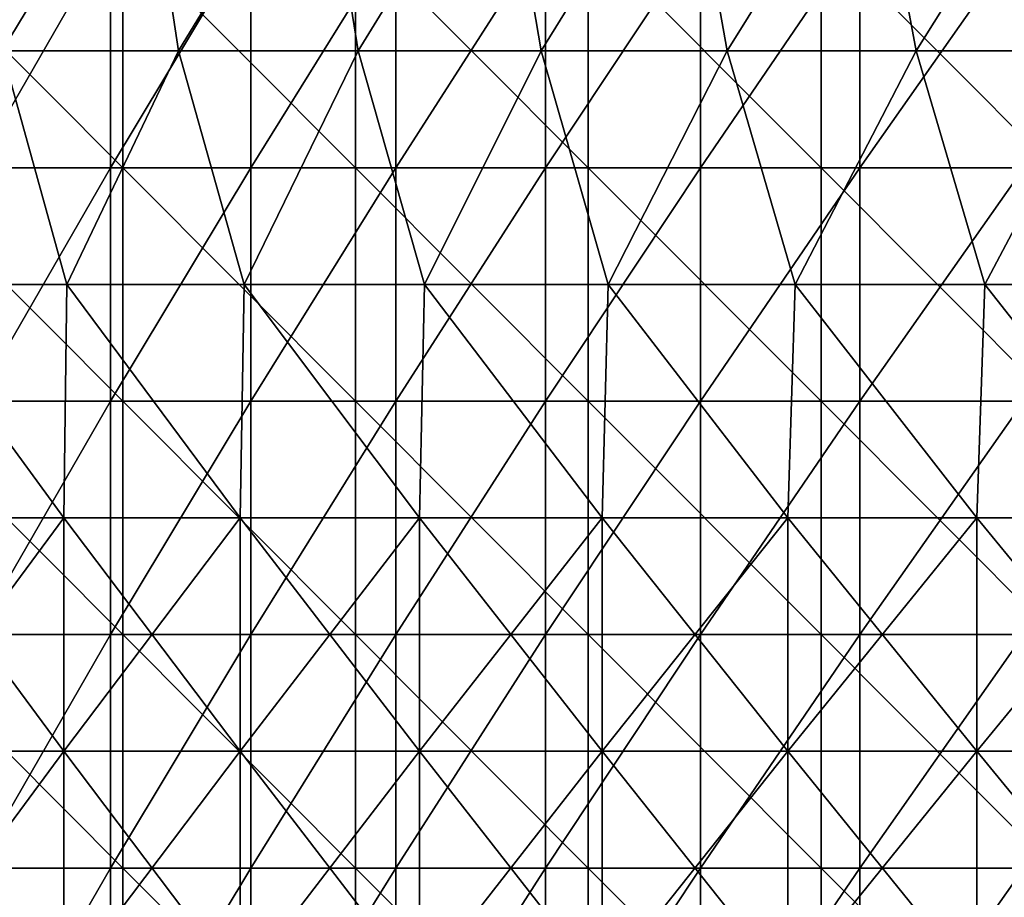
# Model space of a CAD drawing. Header units: inches. Extents: x -4.75 to 4.5, y 0 to 1.88.
# Tile 92 of 256: x -2.34 to -2.01, y 0.95 to 1.25. Entities that reach past the tile are written whole.
import ezdxf

# ---------------------------------------------------------------- set-up
doc = ezdxf.new("R2010")
doc.units = ezdxf.units.IN
doc.header["$LTSCALE"] = 101.851852
doc.header["$MEASUREMENT"] = 0
for name, color, linetype in [('11', 7, 'CONTINUOUS'), ('12', 7, 'CONTINUOUS'), ('20', 7, 'CONTINUOUS')]:
    doc.layers.add(name, color=color, linetype=linetype)

msp = doc.modelspace()

# ---------------------------------------------------------------- linework, layer by layer
at = {"layer": '11', "color": 13, "linetype": 'Continuous', "true_color": 0xd67263}
for points in [[(-2.31337, 1.20306, 1.71375), (-2.35967, 1.20306, 1.64942), (-2.31337, 1.28314, 1.71375), (-2.31337, 1.20306, 1.71375)], [(-2.31337, 1.28314, 1.71375), (-2.35967, 1.20306, 1.64942), (-2.35967, 1.28314, 1.64942), (-2.31337, 1.28314, 1.71375)], [(-2.26532, 1.20306, 1.77679), (-2.31337, 1.20306, 1.71375), (-2.26532, 1.28314, 1.77679), (-2.26532, 1.20306, 1.77679)], [(-2.26532, 1.28314, 1.77679), (-2.31337, 1.20306, 1.71375), (-2.31337, 1.28314, 1.71375), (-2.26532, 1.28314, 1.77679)], [(-2.21555, 1.20306, 1.83848), (-2.26532, 1.20306, 1.77679), (-2.21555, 1.28314, 1.83848), (-2.21555, 1.20306, 1.83848)], [(-2.21555, 1.28314, 1.83848), (-2.26532, 1.20306, 1.77679), (-2.26532, 1.28314, 1.77679), (-2.21555, 1.28314, 1.83848)], [(-2.1641, 1.20306, 1.89877), (-2.21555, 1.20306, 1.83848), (-2.1641, 1.28314, 1.89877), (-2.1641, 1.20306, 1.89877)], [(-2.1641, 1.28314, 1.89877), (-2.21555, 1.20306, 1.83848), (-2.21555, 1.28314, 1.83848), (-2.1641, 1.28314, 1.89877)], [(-2.11101, 1.20306, 1.95763), (-2.1641, 1.20306, 1.89877), (-2.11101, 1.28314, 1.95763), (-2.11101, 1.20306, 1.95763)], [(-2.11101, 1.28314, 1.95763), (-2.1641, 1.20306, 1.89877), (-2.1641, 1.28314, 1.89877), (-2.11101, 1.28314, 1.95763)], [(-2.05631, 1.20306, 2.015), (-2.11101, 1.20306, 1.95763), (-2.05631, 1.28314, 2.015), (-2.05631, 1.20306, 2.015)], [(-2.05631, 1.28314, 2.015), (-2.11101, 1.20306, 1.95763), (-2.11101, 1.28314, 1.95763), (-2.05631, 1.28314, 2.015)], [(-2.00006, 1.20306, 2.07084), (-2.05631, 1.20306, 2.015), (-2.00006, 1.28314, 2.07084), (-2.00006, 1.20306, 2.07084)], [(-2.00006, 1.28314, 2.07084), (-2.05631, 1.20306, 2.015), (-2.05631, 1.28314, 2.015), (-2.00006, 1.28314, 2.07084)], [(-2.31337, 1.12298, 1.71375), (-2.35967, 1.12298, 1.64942), (-2.31337, 1.20306, 1.71375), (-2.31337, 1.12298, 1.71375)], [(-2.31337, 1.20306, 1.71375), (-2.35967, 1.12298, 1.64942), (-2.35967, 1.20306, 1.64942), (-2.31337, 1.20306, 1.71375)], [(-2.26532, 1.12298, 1.77679), (-2.31337, 1.12298, 1.71375), (-2.26532, 1.20306, 1.77679), (-2.26532, 1.12298, 1.77679)], [(-2.26532, 1.20306, 1.77679), (-2.31337, 1.12298, 1.71375), (-2.31337, 1.20306, 1.71375), (-2.26532, 1.20306, 1.77679)], [(-2.21555, 1.12298, 1.83848), (-2.26532, 1.12298, 1.77679), (-2.21555, 1.20306, 1.83848), (-2.21555, 1.12298, 1.83848)], [(-2.21555, 1.20306, 1.83848), (-2.26532, 1.12298, 1.77679), (-2.26532, 1.20306, 1.77679), (-2.21555, 1.20306, 1.83848)], [(-2.1641, 1.12298, 1.89877), (-2.21555, 1.12298, 1.83848), (-2.1641, 1.20306, 1.89877), (-2.1641, 1.12298, 1.89877)], [(-2.1641, 1.20306, 1.89877), (-2.21555, 1.12298, 1.83848), (-2.21555, 1.20306, 1.83848), (-2.1641, 1.20306, 1.89877)], [(-2.11101, 1.12298, 1.95763), (-2.1641, 1.12298, 1.89877), (-2.11101, 1.20306, 1.95763), (-2.11101, 1.12298, 1.95763)], [(-2.11101, 1.20306, 1.95763), (-2.1641, 1.12298, 1.89877), (-2.1641, 1.20306, 1.89877), (-2.11101, 1.20306, 1.95763)], [(-2.05631, 1.12298, 2.015), (-2.11101, 1.12298, 1.95763), (-2.05631, 1.20306, 2.015), (-2.05631, 1.12298, 2.015)], [(-2.05631, 1.20306, 2.015), (-2.11101, 1.12298, 1.95763), (-2.11101, 1.20306, 1.95763), (-2.05631, 1.20306, 2.015)], [(-2.00006, 1.12298, 2.07084), (-2.05631, 1.12298, 2.015), (-2.00006, 1.20306, 2.07084), (-2.00006, 1.12298, 2.07084)], [(-2.00006, 1.20306, 2.07084), (-2.05631, 1.12298, 2.015), (-2.05631, 1.20306, 2.015), (-2.00006, 1.20306, 2.07084)], [(-2.31337, 1.0429, 1.71375), (-2.35967, 1.0429, 1.64942), (-2.31337, 1.12298, 1.71375), (-2.31337, 1.0429, 1.71375)], [(-2.31337, 1.12298, 1.71375), (-2.35967, 1.0429, 1.64942), (-2.35967, 1.12298, 1.64942), (-2.31337, 1.12298, 1.71375)], [(-2.26532, 1.0429, 1.77679), (-2.31337, 1.0429, 1.71375), (-2.26532, 1.12298, 1.77679), (-2.26532, 1.0429, 1.77679)], [(-2.26532, 1.12298, 1.77679), (-2.31337, 1.0429, 1.71375), (-2.31337, 1.12298, 1.71375), (-2.26532, 1.12298, 1.77679)], [(-2.21555, 1.0429, 1.83848), (-2.26532, 1.0429, 1.77679), (-2.21555, 1.12298, 1.83848), (-2.21555, 1.0429, 1.83848)], [(-2.21555, 1.12298, 1.83848), (-2.26532, 1.0429, 1.77679), (-2.26532, 1.12298, 1.77679), (-2.21555, 1.12298, 1.83848)], [(-2.1641, 1.0429, 1.89877), (-2.21555, 1.0429, 1.83848), (-2.1641, 1.12298, 1.89877), (-2.1641, 1.0429, 1.89877)], [(-2.1641, 1.12298, 1.89877), (-2.21555, 1.0429, 1.83848), (-2.21555, 1.12298, 1.83848), (-2.1641, 1.12298, 1.89877)], [(-2.11101, 1.0429, 1.95763), (-2.1641, 1.0429, 1.89877), (-2.11101, 1.12298, 1.95763), (-2.11101, 1.0429, 1.95763)], [(-2.11101, 1.12298, 1.95763), (-2.1641, 1.0429, 1.89877), (-2.1641, 1.12298, 1.89877), (-2.11101, 1.12298, 1.95763)], [(-2.05631, 1.0429, 2.015), (-2.11101, 1.0429, 1.95763), (-2.05631, 1.12298, 2.015), (-2.05631, 1.0429, 2.015)], [(-2.05631, 1.12298, 2.015), (-2.11101, 1.0429, 1.95763), (-2.11101, 1.12298, 1.95763), (-2.05631, 1.12298, 2.015)], [(-2.00006, 1.0429, 2.07084), (-2.05631, 1.0429, 2.015), (-2.00006, 1.12298, 2.07084), (-2.00006, 1.0429, 2.07084)], [(-2.00006, 1.12298, 2.07084), (-2.05631, 1.0429, 2.015), (-2.05631, 1.12298, 2.015), (-2.00006, 1.12298, 2.07084)], [(-2.31337, 0.96282, 1.71375), (-2.35967, 0.96282, 1.64942), (-2.31337, 1.0429, 1.71375), (-2.31337, 0.96282, 1.71375)], [(-2.31337, 1.0429, 1.71375), (-2.35967, 0.96282, 1.64942), (-2.35967, 1.0429, 1.64942), (-2.31337, 1.0429, 1.71375)], [(-2.26532, 0.96282, 1.77679), (-2.31337, 0.96282, 1.71375), (-2.26532, 1.0429, 1.77679), (-2.26532, 0.96282, 1.77679)], [(-2.26532, 1.0429, 1.77679), (-2.31337, 0.96282, 1.71375), (-2.31337, 1.0429, 1.71375), (-2.26532, 1.0429, 1.77679)], [(-2.21555, 0.96282, 1.83848), (-2.26532, 0.96282, 1.77679), (-2.21555, 1.0429, 1.83848), (-2.21555, 0.96282, 1.83848)], [(-2.21555, 1.0429, 1.83848), (-2.26532, 0.96282, 1.77679), (-2.26532, 1.0429, 1.77679), (-2.21555, 1.0429, 1.83848)], [(-2.1641, 0.96282, 1.89877), (-2.21555, 0.96282, 1.83848), (-2.1641, 1.0429, 1.89877), (-2.1641, 0.96282, 1.89877)], [(-2.1641, 1.0429, 1.89877), (-2.21555, 0.96282, 1.83848), (-2.21555, 1.0429, 1.83848), (-2.1641, 1.0429, 1.89877)], [(-2.11101, 0.96282, 1.95763), (-2.1641, 0.96282, 1.89877), (-2.11101, 1.0429, 1.95763), (-2.11101, 0.96282, 1.95763)], [(-2.11101, 1.0429, 1.95763), (-2.1641, 0.96282, 1.89877), (-2.1641, 1.0429, 1.89877), (-2.11101, 1.0429, 1.95763)], [(-2.05631, 0.96282, 2.015), (-2.11101, 0.96282, 1.95763), (-2.05631, 1.0429, 2.015), (-2.05631, 0.96282, 2.015)], [(-2.05631, 1.0429, 2.015), (-2.11101, 0.96282, 1.95763), (-2.11101, 1.0429, 1.95763), (-2.05631, 1.0429, 2.015)], [(-2.00006, 0.96282, 2.07084), (-2.05631, 0.96282, 2.015), (-2.00006, 1.0429, 2.07084), (-2.00006, 0.96282, 2.07084)], [(-2.00006, 1.0429, 2.07084), (-2.05631, 0.96282, 2.015), (-2.05631, 1.0429, 2.015), (-2.00006, 1.0429, 2.07084)], [(-2.31337, 0.88274, 1.71375), (-2.35967, 0.88274, 1.64942), (-2.31337, 0.96282, 1.71375), (-2.31337, 0.88274, 1.71375)], [(-2.31337, 0.96282, 1.71375), (-2.35967, 0.88274, 1.64942), (-2.35967, 0.96282, 1.64942), (-2.31337, 0.96282, 1.71375)], [(-2.26532, 0.88274, 1.77679), (-2.31337, 0.88274, 1.71375), (-2.26532, 0.96282, 1.77679), (-2.26532, 0.88274, 1.77679)], [(-2.26532, 0.96282, 1.77679), (-2.31337, 0.88274, 1.71375), (-2.31337, 0.96282, 1.71375), (-2.26532, 0.96282, 1.77679)], [(-2.21555, 0.88274, 1.83848), (-2.26532, 0.88274, 1.77679), (-2.21555, 0.96282, 1.83848), (-2.21555, 0.88274, 1.83848)], [(-2.21555, 0.96282, 1.83848), (-2.26532, 0.88274, 1.77679), (-2.26532, 0.96282, 1.77679), (-2.21555, 0.96282, 1.83848)], [(-2.1641, 0.88274, 1.89877), (-2.21555, 0.88274, 1.83848), (-2.1641, 0.96282, 1.89877), (-2.1641, 0.88274, 1.89877)], [(-2.1641, 0.96282, 1.89877), (-2.21555, 0.88274, 1.83848), (-2.21555, 0.96282, 1.83848), (-2.1641, 0.96282, 1.89877)], [(-2.11101, 0.88274, 1.95763), (-2.1641, 0.88274, 1.89877), (-2.11101, 0.96282, 1.95763), (-2.11101, 0.88274, 1.95763)], [(-2.11101, 0.96282, 1.95763), (-2.1641, 0.88274, 1.89877), (-2.1641, 0.96282, 1.89877), (-2.11101, 0.96282, 1.95763)], [(-2.05631, 0.88274, 2.015), (-2.11101, 0.88274, 1.95763), (-2.05631, 0.96282, 2.015), (-2.05631, 0.88274, 2.015)], [(-2.05631, 0.96282, 2.015), (-2.11101, 0.88274, 1.95763), (-2.11101, 0.96282, 1.95763), (-2.05631, 0.96282, 2.015)], [(-2.00006, 0.88274, 2.07084), (-2.05631, 0.88274, 2.015), (-2.00006, 0.96282, 2.07084), (-2.00006, 0.88274, 2.07084)], [(-2.00006, 0.96282, 2.07084), (-2.05631, 0.88274, 2.015), (-2.05631, 0.96282, 2.015), (-2.00006, 0.96282, 2.07084)]]:
    msp.add_3dface(points, dxfattribs=at)
at = {"layer": '12', "color": 13, "linetype": 'Continuous', "true_color": 0xd67263}
for points in [[(-2.36198, 1.32318, 2.66692), (-2.35058, 1.2431, 2.67697), (-2.30218, 1.32318, 2.7187), (-2.36198, 1.32318, 2.66692)], [(-2.36198, 1.32318, -2.66692), (-2.30219, 1.32318, -2.7187), (-2.35059, 1.2431, -2.67696), (-2.36198, 1.32318, -2.66692)], [(-2.35059, 1.2431, -2.67696), (-2.30219, 1.32318, -2.7187), (-2.29009, 1.2431, -2.7289), (-2.35059, 1.2431, -2.67696)], [(-2.35058, 1.2431, 2.67697), (-2.29008, 1.2431, 2.72891), (-2.30218, 1.32318, 2.7187), (-2.35058, 1.2431, 2.67697)], [(-2.30219, 1.32318, -2.7187), (-2.24126, 1.32318, -2.76914), (-2.29009, 1.2431, -2.7289), (-2.30219, 1.32318, -2.7187)], [(-2.30218, 1.32318, 2.7187), (-2.29008, 1.2431, 2.72891), (-2.24126, 1.32318, 2.76915), (-2.30218, 1.32318, 2.7187)], [(-2.29009, 1.2431, -2.7289), (-2.24126, 1.32318, -2.76914), (-2.22844, 1.2431, -2.77947), (-2.29009, 1.2431, -2.7289)], [(-2.29008, 1.2431, 2.72891), (-2.22843, 1.2431, 2.77948), (-2.24126, 1.32318, 2.76915), (-2.29008, 1.2431, 2.72891)], [(-2.24126, 1.32318, 2.76915), (-2.22843, 1.2431, 2.77948), (-2.17923, 1.32318, 2.81822), (-2.24126, 1.32318, 2.76915)], [(-2.24126, 1.32318, -2.76914), (-2.17923, 1.32318, -2.81822), (-2.22844, 1.2431, -2.77947), (-2.24126, 1.32318, -2.76914)], [(-2.22844, 1.2431, -2.77947), (-2.17923, 1.32318, -2.81822), (-2.16568, 1.2431, -2.82865), (-2.22844, 1.2431, -2.77947)], [(-2.22843, 1.2431, 2.77948), (-2.16567, 1.2431, 2.82865), (-2.17923, 1.32318, 2.81822), (-2.22843, 1.2431, 2.77948)], [(-2.17923, 1.32318, 2.81822), (-2.16567, 1.2431, 2.82865), (-2.11612, 1.32318, 2.86591), (-2.17923, 1.32318, 2.81822)], [(-2.17923, 1.32318, -2.81822), (-2.11612, 1.32318, -2.86591), (-2.16568, 1.2431, -2.82865), (-2.17923, 1.32318, -2.81822)], [(-2.16568, 1.2431, -2.82865), (-2.11612, 1.32318, -2.86591), (-2.10183, 1.2431, -2.87641), (-2.16568, 1.2431, -2.82865)], [(-2.16567, 1.2431, 2.82865), (-2.10182, 1.2431, 2.87641), (-2.11612, 1.32318, 2.86591), (-2.16567, 1.2431, 2.82865)], [(-2.11612, 1.32318, 2.86591), (-2.10182, 1.2431, 2.87641), (-2.05197, 1.32318, 2.91219), (-2.11612, 1.32318, 2.86591)], [(-2.11612, 1.32318, -2.86591), (-2.05197, 1.32318, -2.91218), (-2.10183, 1.2431, -2.87641), (-2.11612, 1.32318, -2.86591)], [(-2.10183, 1.2431, -2.87641), (-2.05197, 1.32318, -2.91218), (-2.03693, 1.2431, -2.92272), (-2.10183, 1.2431, -2.87641)], [(-2.10182, 1.2431, 2.87641), (-2.03692, 1.2431, 2.92273), (-2.05197, 1.32318, 2.91219), (-2.10182, 1.2431, 2.87641)], [(-2.05197, 1.32318, 2.91219), (-2.03692, 1.2431, 2.92273), (-1.98681, 1.32318, 2.95702), (-2.05197, 1.32318, 2.91219)], [(-2.05197, 1.32318, -2.91218), (-1.98681, 1.32318, -2.95702), (-2.03693, 1.2431, -2.92272), (-2.05197, 1.32318, -2.91218)], [(-2.03693, 1.2431, -2.92272), (-1.98681, 1.32318, -2.95702), (-1.97101, 1.2431, -2.96758), (-2.03693, 1.2431, -2.92272)], [(-2.03692, 1.2431, 2.92273), (-1.971, 1.2431, 2.96758), (-1.98681, 1.32318, 2.95702), (-2.03692, 1.2431, 2.92273)], [(-2.35058, 1.2431, 2.67697), (-2.388, 1.16302, 2.64365), (-2.32836, 1.16302, 2.69632), (-2.35058, 1.2431, 2.67697)], [(-2.32837, 1.16302, -2.69631), (-2.388, 1.16302, -2.64364), (-2.35059, 1.2431, -2.67696), (-2.32837, 1.16302, -2.69631)], [(-2.32837, 1.16302, -2.69631), (-2.35059, 1.2431, -2.67696), (-2.29009, 1.2431, -2.7289), (-2.32837, 1.16302, -2.69631)], [(-2.29008, 1.2431, 2.72891), (-2.35058, 1.2431, 2.67697), (-2.32836, 1.16302, 2.69632), (-2.29008, 1.2431, 2.72891)], [(-2.26757, 1.16302, -2.74764), (-2.32837, 1.16302, -2.69631), (-2.29009, 1.2431, -2.7289), (-2.26757, 1.16302, -2.74764)], [(-2.29008, 1.2431, 2.72891), (-2.32836, 1.16302, 2.69632), (-2.26757, 1.16302, 2.74764), (-2.29008, 1.2431, 2.72891)], [(-2.26757, 1.16302, -2.74764), (-2.29009, 1.2431, -2.7289), (-2.22844, 1.2431, -2.77947), (-2.26757, 1.16302, -2.74764)], [(-2.22843, 1.2431, 2.77948), (-2.29008, 1.2431, 2.72891), (-2.26757, 1.16302, 2.74764), (-2.22843, 1.2431, 2.77948)], [(-2.22843, 1.2431, 2.77948), (-2.26757, 1.16302, 2.74764), (-2.20564, 1.16302, 2.7976), (-2.22843, 1.2431, 2.77948)], [(-2.20565, 1.16302, -2.79759), (-2.26757, 1.16302, -2.74764), (-2.22844, 1.2431, -2.77947), (-2.20565, 1.16302, -2.79759)], [(-2.20565, 1.16302, -2.79759), (-2.22844, 1.2431, -2.77947), (-2.16568, 1.2431, -2.82865), (-2.20565, 1.16302, -2.79759)], [(-2.16567, 1.2431, 2.82865), (-2.22843, 1.2431, 2.77948), (-2.20564, 1.16302, 2.7976), (-2.16567, 1.2431, 2.82865)], [(-2.14262, 1.16302, -2.84615), (-2.20565, 1.16302, -2.79759), (-2.16568, 1.2431, -2.82865), (-2.14262, 1.16302, -2.84615)], [(-2.16567, 1.2431, 2.82865), (-2.20564, 1.16302, 2.7976), (-2.14262, 1.16302, 2.84616), (-2.16567, 1.2431, 2.82865)], [(-2.14262, 1.16302, -2.84615), (-2.16568, 1.2431, -2.82865), (-2.10183, 1.2431, -2.87641), (-2.14262, 1.16302, -2.84615)], [(-2.10182, 1.2431, 2.87641), (-2.16567, 1.2431, 2.82865), (-2.14262, 1.16302, 2.84616), (-2.10182, 1.2431, 2.87641)], [(-2.10182, 1.2431, 2.87641), (-2.14262, 1.16302, 2.84616), (-2.07852, 1.16302, 2.8933), (-2.10182, 1.2431, 2.87641)], [(-2.07852, 1.16302, -2.89329), (-2.14262, 1.16302, -2.84615), (-2.10183, 1.2431, -2.87641), (-2.07852, 1.16302, -2.89329)], [(-2.07852, 1.16302, -2.89329), (-2.10183, 1.2431, -2.87641), (-2.03693, 1.2431, -2.92272), (-2.07852, 1.16302, -2.89329)], [(-2.03692, 1.2431, 2.92273), (-2.10182, 1.2431, 2.87641), (-2.07852, 1.16302, 2.8933), (-2.03692, 1.2431, 2.92273)], [(-2.03692, 1.2431, 2.92273), (-2.07852, 1.16302, 2.8933), (-2.01339, 1.16302, 2.93899), (-2.03692, 1.2431, 2.92273)], [(-2.01339, 1.16302, -2.93899), (-2.07852, 1.16302, -2.89329), (-2.03693, 1.2431, -2.92272), (-2.01339, 1.16302, -2.93899)], [(-2.01339, 1.16302, -2.93899), (-2.03693, 1.2431, -2.92272), (-1.97101, 1.2431, -2.96758), (-2.01339, 1.16302, -2.93899)], [(-1.971, 1.2431, 2.96758), (-2.03692, 1.2431, 2.92273), (-2.01339, 1.16302, 2.93899), (-1.971, 1.2431, 2.96758)], [(-1.971, 1.2431, 2.96758), (-2.01339, 1.16302, 2.93899), (-1.94725, 1.16302, 2.98322), (-1.971, 1.2431, 2.96758)], [(-1.94725, 1.16302, -2.98322), (-2.01339, 1.16302, -2.93899), (-1.97101, 1.2431, -2.96758), (-1.94725, 1.16302, -2.98322)], [(-2.38873, 1.08294, 2.64298), (-2.32942, 1.08294, 2.69541), (-2.388, 1.16302, 2.64365), (-2.38873, 1.08294, 2.64298)], [(-2.32942, 1.08294, -2.69541), (-2.38873, 1.08294, -2.64298), (-2.388, 1.16302, -2.64364), (-2.32942, 1.08294, -2.69541)], [(-2.388, 1.16302, 2.64365), (-2.32942, 1.08294, 2.69541), (-2.32836, 1.16302, 2.69632), (-2.388, 1.16302, 2.64365)], [(-2.32837, 1.16302, -2.69631), (-2.32942, 1.08294, -2.69541), (-2.388, 1.16302, -2.64364), (-2.32837, 1.16302, -2.69631)], [(-2.32942, 1.08294, 2.69541), (-2.26895, 1.08294, 2.7465), (-2.32836, 1.16302, 2.69632), (-2.32942, 1.08294, 2.69541)], [(-2.26895, 1.08294, -2.7465), (-2.32942, 1.08294, -2.69541), (-2.32837, 1.16302, -2.69631), (-2.26895, 1.08294, -2.7465)], [(-2.26757, 1.16302, -2.74764), (-2.26895, 1.08294, -2.7465), (-2.32837, 1.16302, -2.69631), (-2.26757, 1.16302, -2.74764)], [(-2.32836, 1.16302, 2.69632), (-2.26895, 1.08294, 2.7465), (-2.26757, 1.16302, 2.74764), (-2.32836, 1.16302, 2.69632)], [(-2.26895, 1.08294, 2.7465), (-2.20736, 1.08294, 2.79624), (-2.26757, 1.16302, 2.74764), (-2.26895, 1.08294, 2.7465)], [(-2.20736, 1.08294, -2.79624), (-2.26895, 1.08294, -2.7465), (-2.26757, 1.16302, -2.74764), (-2.20736, 1.08294, -2.79624)], [(-2.26757, 1.16302, 2.74764), (-2.20736, 1.08294, 2.79624), (-2.20564, 1.16302, 2.7976), (-2.26757, 1.16302, 2.74764)], [(-2.20565, 1.16302, -2.79759), (-2.20736, 1.08294, -2.79624), (-2.26757, 1.16302, -2.74764), (-2.20565, 1.16302, -2.79759)], [(-2.20736, 1.08294, 2.79624), (-2.14469, 1.08294, 2.8446), (-2.20564, 1.16302, 2.7976), (-2.20736, 1.08294, 2.79624)], [(-2.14469, 1.08294, -2.8446), (-2.20736, 1.08294, -2.79624), (-2.20565, 1.16302, -2.79759), (-2.14469, 1.08294, -2.8446)], [(-2.14262, 1.16302, -2.84615), (-2.14469, 1.08294, -2.8446), (-2.20565, 1.16302, -2.79759), (-2.14262, 1.16302, -2.84615)], [(-2.20564, 1.16302, 2.7976), (-2.14469, 1.08294, 2.8446), (-2.14262, 1.16302, 2.84616), (-2.20564, 1.16302, 2.7976)], [(-2.14469, 1.08294, 2.8446), (-2.08095, 1.08294, 2.89155), (-2.14262, 1.16302, 2.84616), (-2.14469, 1.08294, 2.8446)], [(-2.08095, 1.08294, -2.89155), (-2.14469, 1.08294, -2.8446), (-2.14262, 1.16302, -2.84615), (-2.08095, 1.08294, -2.89155)], [(-2.14262, 1.16302, 2.84616), (-2.08095, 1.08294, 2.89155), (-2.07852, 1.16302, 2.8933), (-2.14262, 1.16302, 2.84616)], [(-2.07852, 1.16302, -2.89329), (-2.08095, 1.08294, -2.89155), (-2.14262, 1.16302, -2.84615), (-2.07852, 1.16302, -2.89329)], [(-2.08095, 1.08294, 2.89155), (-2.01619, 1.08294, 2.93707), (-2.07852, 1.16302, 2.8933), (-2.08095, 1.08294, 2.89155)], [(-2.01619, 1.08294, -2.93707), (-2.08095, 1.08294, -2.89155), (-2.07852, 1.16302, -2.89329), (-2.01619, 1.08294, -2.93707)], [(-2.07852, 1.16302, 2.8933), (-2.01619, 1.08294, 2.93707), (-2.01339, 1.16302, 2.93899), (-2.07852, 1.16302, 2.8933)], [(-2.01339, 1.16302, -2.93899), (-2.01619, 1.08294, -2.93707), (-2.07852, 1.16302, -2.89329), (-2.01339, 1.16302, -2.93899)], [(-2.01619, 1.08294, 2.93707), (-1.95043, 1.08294, 2.98115), (-2.01339, 1.16302, 2.93899), (-2.01619, 1.08294, 2.93707)], [(-1.95043, 1.08294, -2.98115), (-2.01619, 1.08294, -2.93707), (-2.01339, 1.16302, -2.93899), (-1.95043, 1.08294, -2.98115)], [(-2.01339, 1.16302, 2.93899), (-1.95043, 1.08294, 2.98115), (-1.94725, 1.16302, 2.98322), (-2.01339, 1.16302, 2.93899)], [(-1.94725, 1.16302, -2.98322), (-1.95043, 1.08294, -2.98115), (-2.01339, 1.16302, -2.93899), (-1.94725, 1.16302, -2.98322)], [(-2.32942, 1.08294, 2.69541), (-2.38873, 1.08294, 2.64298), (-2.32942, 1.00286, 2.69541), (-2.32942, 1.08294, 2.69541)], [(-2.32942, 1.00286, 2.69541), (-2.38873, 1.08294, 2.64298), (-2.38873, 1.00286, 2.64298), (-2.32942, 1.00286, 2.69541)], [(-2.32942, 1.00286, -2.69541), (-2.38873, 1.00286, -2.64298), (-2.32942, 1.08294, -2.69541), (-2.32942, 1.00286, -2.69541)], [(-2.32942, 1.08294, -2.69541), (-2.38873, 1.00286, -2.64298), (-2.38873, 1.08294, -2.64298), (-2.32942, 1.08294, -2.69541)], [(-2.26895, 1.08294, 2.7465), (-2.32942, 1.08294, 2.69541), (-2.26895, 1.00286, 2.7465), (-2.26895, 1.08294, 2.7465)], [(-2.26895, 1.00286, 2.7465), (-2.32942, 1.08294, 2.69541), (-2.32942, 1.00286, 2.69541), (-2.26895, 1.00286, 2.7465)], [(-2.26895, 1.00286, -2.7465), (-2.32942, 1.00286, -2.69541), (-2.26895, 1.08294, -2.7465), (-2.26895, 1.00286, -2.7465)], [(-2.26895, 1.08294, -2.7465), (-2.32942, 1.00286, -2.69541), (-2.32942, 1.08294, -2.69541), (-2.26895, 1.08294, -2.7465)], [(-2.20736, 1.08294, 2.79624), (-2.26895, 1.08294, 2.7465), (-2.20736, 1.00286, 2.79624), (-2.20736, 1.08294, 2.79624)], [(-2.20736, 1.00286, 2.79624), (-2.26895, 1.08294, 2.7465), (-2.26895, 1.00286, 2.7465), (-2.20736, 1.00286, 2.79624)], [(-2.20736, 1.00286, -2.79624), (-2.26895, 1.00286, -2.7465), (-2.20736, 1.08294, -2.79624), (-2.20736, 1.00286, -2.79624)], [(-2.20736, 1.08294, -2.79624), (-2.26895, 1.00286, -2.7465), (-2.26895, 1.08294, -2.7465), (-2.20736, 1.08294, -2.79624)], [(-2.14469, 1.08294, 2.8446), (-2.20736, 1.08294, 2.79624), (-2.14469, 1.00286, 2.8446), (-2.14469, 1.08294, 2.8446)], [(-2.14469, 1.00286, 2.8446), (-2.20736, 1.08294, 2.79624), (-2.20736, 1.00286, 2.79624), (-2.14469, 1.00286, 2.8446)], [(-2.14469, 1.00286, -2.8446), (-2.20736, 1.00286, -2.79624), (-2.14469, 1.08294, -2.8446), (-2.14469, 1.00286, -2.8446)], [(-2.14469, 1.08294, -2.8446), (-2.20736, 1.00286, -2.79624), (-2.20736, 1.08294, -2.79624), (-2.14469, 1.08294, -2.8446)], [(-2.08095, 1.08294, 2.89155), (-2.14469, 1.08294, 2.8446), (-2.08095, 1.00286, 2.89155), (-2.08095, 1.08294, 2.89155)], [(-2.08095, 1.00286, 2.89155), (-2.14469, 1.08294, 2.8446), (-2.14469, 1.00286, 2.8446), (-2.08095, 1.00286, 2.89155)], [(-2.08095, 1.00286, -2.89155), (-2.14469, 1.00286, -2.8446), (-2.08095, 1.08294, -2.89155), (-2.08095, 1.00286, -2.89155)], [(-2.08095, 1.08294, -2.89155), (-2.14469, 1.00286, -2.8446), (-2.14469, 1.08294, -2.8446), (-2.08095, 1.08294, -2.89155)], [(-2.01619, 1.08294, 2.93707), (-2.08095, 1.08294, 2.89155), (-2.01619, 1.00286, 2.93707), (-2.01619, 1.08294, 2.93707)], [(-2.01619, 1.00286, 2.93707), (-2.08095, 1.08294, 2.89155), (-2.08095, 1.00286, 2.89155), (-2.01619, 1.00286, 2.93707)], [(-2.01619, 1.00286, -2.93707), (-2.08095, 1.00286, -2.89155), (-2.01619, 1.08294, -2.93707), (-2.01619, 1.00286, -2.93707)], [(-2.01619, 1.08294, -2.93707), (-2.08095, 1.00286, -2.89155), (-2.08095, 1.08294, -2.89155), (-2.01619, 1.08294, -2.93707)], [(-1.95043, 1.08294, 2.98115), (-2.01619, 1.08294, 2.93707), (-1.95043, 1.00286, 2.98115), (-1.95043, 1.08294, 2.98115)], [(-1.95043, 1.00286, 2.98115), (-2.01619, 1.08294, 2.93707), (-2.01619, 1.00286, 2.93707), (-1.95043, 1.00286, 2.98115)], [(-1.95043, 1.00286, -2.98115), (-2.01619, 1.00286, -2.93707), (-1.95043, 1.08294, -2.98115), (-1.95043, 1.00286, -2.98115)], [(-1.95043, 1.08294, -2.98115), (-2.01619, 1.00286, -2.93707), (-2.01619, 1.08294, -2.93707), (-1.95043, 1.08294, -2.98115)], [(-2.32942, 1.00286, 2.69541), (-2.38873, 1.00286, 2.64298), (-2.32942, 0.92278, 2.69541), (-2.32942, 1.00286, 2.69541)], [(-2.32942, 0.92278, 2.69541), (-2.38873, 1.00286, 2.64298), (-2.38873, 0.92278, 2.64298), (-2.32942, 0.92278, 2.69541)], [(-2.32942, 0.92278, -2.69541), (-2.38873, 0.92278, -2.64298), (-2.32942, 1.00286, -2.69541), (-2.32942, 0.92278, -2.69541)], [(-2.32942, 1.00286, -2.69541), (-2.38873, 0.92278, -2.64298), (-2.38873, 1.00286, -2.64298), (-2.32942, 1.00286, -2.69541)], [(-2.26895, 1.00286, 2.7465), (-2.32942, 1.00286, 2.69541), (-2.26895, 0.92278, 2.7465), (-2.26895, 1.00286, 2.7465)], [(-2.26895, 0.92278, 2.7465), (-2.32942, 1.00286, 2.69541), (-2.32942, 0.92278, 2.69541), (-2.26895, 0.92278, 2.7465)], [(-2.26895, 0.92278, -2.7465), (-2.32942, 0.92278, -2.69541), (-2.26895, 1.00286, -2.7465), (-2.26895, 0.92278, -2.7465)], [(-2.26895, 1.00286, -2.7465), (-2.32942, 0.92278, -2.69541), (-2.32942, 1.00286, -2.69541), (-2.26895, 1.00286, -2.7465)], [(-2.20736, 1.00286, 2.79624), (-2.26895, 1.00286, 2.7465), (-2.20736, 0.92278, 2.79624), (-2.20736, 1.00286, 2.79624)], [(-2.20736, 0.92278, 2.79624), (-2.26895, 1.00286, 2.7465), (-2.26895, 0.92278, 2.7465), (-2.20736, 0.92278, 2.79624)], [(-2.20736, 0.92278, -2.79624), (-2.26895, 0.92278, -2.7465), (-2.20736, 1.00286, -2.79624), (-2.20736, 0.92278, -2.79624)], [(-2.20736, 1.00286, -2.79624), (-2.26895, 0.92278, -2.7465), (-2.26895, 1.00286, -2.7465), (-2.20736, 1.00286, -2.79624)], [(-2.14469, 1.00286, 2.8446), (-2.20736, 1.00286, 2.79624), (-2.14469, 0.92278, 2.8446), (-2.14469, 1.00286, 2.8446)], [(-2.14469, 0.92278, 2.8446), (-2.20736, 1.00286, 2.79624), (-2.20736, 0.92278, 2.79624), (-2.14469, 0.92278, 2.8446)], [(-2.14469, 0.92278, -2.8446), (-2.20736, 0.92278, -2.79624), (-2.14469, 1.00286, -2.8446), (-2.14469, 0.92278, -2.8446)], [(-2.14469, 1.00286, -2.8446), (-2.20736, 0.92278, -2.79624), (-2.20736, 1.00286, -2.79624), (-2.14469, 1.00286, -2.8446)], [(-2.08095, 1.00286, 2.89155), (-2.14469, 1.00286, 2.8446), (-2.08095, 0.92278, 2.89155), (-2.08095, 1.00286, 2.89155)], [(-2.08095, 0.92278, 2.89155), (-2.14469, 1.00286, 2.8446), (-2.14469, 0.92278, 2.8446), (-2.08095, 0.92278, 2.89155)], [(-2.08095, 0.92278, -2.89155), (-2.14469, 0.92278, -2.8446), (-2.08095, 1.00286, -2.89155), (-2.08095, 0.92278, -2.89155)], [(-2.08095, 1.00286, -2.89155), (-2.14469, 0.92278, -2.8446), (-2.14469, 1.00286, -2.8446), (-2.08095, 1.00286, -2.89155)], [(-2.01619, 1.00286, 2.93707), (-2.08095, 1.00286, 2.89155), (-2.01619, 0.92278, 2.93707), (-2.01619, 1.00286, 2.93707)], [(-2.01619, 0.92278, 2.93707), (-2.08095, 1.00286, 2.89155), (-2.08095, 0.92278, 2.89155), (-2.01619, 0.92278, 2.93707)], [(-2.01619, 0.92278, -2.93707), (-2.08095, 0.92278, -2.89155), (-2.01619, 1.00286, -2.93707), (-2.01619, 0.92278, -2.93707)], [(-2.01619, 1.00286, -2.93707), (-2.08095, 0.92278, -2.89155), (-2.08095, 1.00286, -2.89155), (-2.01619, 1.00286, -2.93707)], [(-1.95043, 1.00286, 2.98115), (-2.01619, 1.00286, 2.93707), (-1.95043, 0.92278, 2.98115), (-1.95043, 1.00286, 2.98115)], [(-1.95043, 0.92278, 2.98115), (-2.01619, 1.00286, 2.93707), (-2.01619, 0.92278, 2.93707), (-1.95043, 0.92278, 2.98115)], [(-1.95043, 0.92278, -2.98115), (-2.01619, 0.92278, -2.93707), (-1.95043, 1.00286, -2.98115), (-1.95043, 0.92278, -2.98115)], [(-1.95043, 1.00286, -2.98115), (-2.01619, 0.92278, -2.93707), (-2.01619, 1.00286, -2.93707), (-1.95043, 1.00286, -2.98115)]]:
    msp.add_3dface(points, dxfattribs=at)
at = {"layer": '20', "color": 13, "linetype": 'Continuous', "true_color": 0xd67263}
for points in [[(-2.38902, 1.20306, 0.25), (-2.30916, 1.20306, 0.25), (-2.38902, 1.28314, 0.25), (-2.38902, 1.20306, 0.25)], [(-2.38902, 1.28314, 0.25), (-2.30916, 1.20306, 0.25), (-2.30916, 1.28314, 0.25), (-2.38902, 1.28314, 0.25)], [(-2.30916, 1.20306, 0.25), (-2.22931, 1.20306, 0.25), (-2.30916, 1.28314, 0.25), (-2.30916, 1.20306, 0.25)], [(-2.30916, 1.28314, 0.25), (-2.22931, 1.20306, 0.25), (-2.22931, 1.28314, 0.25), (-2.30916, 1.28314, 0.25)], [(-2.22931, 1.20306, 0.25), (-2.14946, 1.20306, 0.25), (-2.22931, 1.28314, 0.25), (-2.22931, 1.20306, 0.25)], [(-2.22931, 1.28314, 0.25), (-2.14946, 1.20306, 0.25), (-2.14946, 1.28314, 0.25), (-2.22931, 1.28314, 0.25)], [(-2.14946, 1.20306, 0.25), (-2.06961, 1.20306, 0.25), (-2.14946, 1.28314, 0.25), (-2.14946, 1.20306, 0.25)], [(-2.14946, 1.28314, 0.25), (-2.06961, 1.20306, 0.25), (-2.06961, 1.28314, 0.25), (-2.14946, 1.28314, 0.25)], [(-2.06961, 1.20306, 0.25), (-1.98976, 1.20306, 0.25), (-2.06961, 1.28314, 0.25), (-2.06961, 1.20306, 0.25)], [(-2.06961, 1.28314, 0.25), (-1.98976, 1.20306, 0.25), (-1.98976, 1.28314, 0.25), (-2.06961, 1.28314, 0.25)], [(-2.38902, 1.12298, 0.25), (-2.30916, 1.12298, 0.25), (-2.38902, 1.20306, 0.25), (-2.38902, 1.12298, 0.25)], [(-2.38902, 1.20306, 0.25), (-2.30916, 1.12298, 0.25), (-2.30916, 1.20306, 0.25), (-2.38902, 1.20306, 0.25)], [(-2.30916, 1.12298, 0.25), (-2.22931, 1.12298, 0.25), (-2.30916, 1.20306, 0.25), (-2.30916, 1.12298, 0.25)], [(-2.30916, 1.20306, 0.25), (-2.22931, 1.12298, 0.25), (-2.22931, 1.20306, 0.25), (-2.30916, 1.20306, 0.25)], [(-2.22931, 1.12298, 0.25), (-2.14946, 1.12298, 0.25), (-2.22931, 1.20306, 0.25), (-2.22931, 1.12298, 0.25)], [(-2.22931, 1.20306, 0.25), (-2.14946, 1.12298, 0.25), (-2.14946, 1.20306, 0.25), (-2.22931, 1.20306, 0.25)], [(-2.14946, 1.12298, 0.25), (-2.06961, 1.12298, 0.25), (-2.14946, 1.20306, 0.25), (-2.14946, 1.12298, 0.25)], [(-2.14946, 1.20306, 0.25), (-2.06961, 1.12298, 0.25), (-2.06961, 1.20306, 0.25), (-2.14946, 1.20306, 0.25)], [(-2.06961, 1.12298, 0.25), (-1.98976, 1.12298, 0.25), (-2.06961, 1.20306, 0.25), (-2.06961, 1.12298, 0.25)], [(-2.06961, 1.20306, 0.25), (-1.98976, 1.12298, 0.25), (-1.98976, 1.20306, 0.25), (-2.06961, 1.20306, 0.25)], [(-2.38902, 1.0429, 0.25), (-2.30916, 1.0429, 0.25), (-2.38902, 1.12298, 0.25), (-2.38902, 1.0429, 0.25)], [(-2.38902, 1.12298, 0.25), (-2.30916, 1.0429, 0.25), (-2.30916, 1.12298, 0.25), (-2.38902, 1.12298, 0.25)], [(-2.30916, 1.0429, 0.25), (-2.22931, 1.0429, 0.25), (-2.30916, 1.12298, 0.25), (-2.30916, 1.0429, 0.25)], [(-2.30916, 1.12298, 0.25), (-2.22931, 1.0429, 0.25), (-2.22931, 1.12298, 0.25), (-2.30916, 1.12298, 0.25)], [(-2.22931, 1.0429, 0.25), (-2.14946, 1.0429, 0.25), (-2.22931, 1.12298, 0.25), (-2.22931, 1.0429, 0.25)], [(-2.22931, 1.12298, 0.25), (-2.14946, 1.0429, 0.25), (-2.14946, 1.12298, 0.25), (-2.22931, 1.12298, 0.25)], [(-2.14946, 1.0429, 0.25), (-2.06961, 1.0429, 0.25), (-2.14946, 1.12298, 0.25), (-2.14946, 1.0429, 0.25)], [(-2.14946, 1.12298, 0.25), (-2.06961, 1.0429, 0.25), (-2.06961, 1.12298, 0.25), (-2.14946, 1.12298, 0.25)], [(-2.06961, 1.0429, 0.25), (-1.98976, 1.0429, 0.25), (-2.06961, 1.12298, 0.25), (-2.06961, 1.0429, 0.25)], [(-2.06961, 1.12298, 0.25), (-1.98976, 1.0429, 0.25), (-1.98976, 1.12298, 0.25), (-2.06961, 1.12298, 0.25)], [(-2.38902, 0.96282, 0.25), (-2.30916, 0.96282, 0.25), (-2.38902, 1.0429, 0.25), (-2.38902, 0.96282, 0.25)], [(-2.38902, 1.0429, 0.25), (-2.30916, 0.96282, 0.25), (-2.30916, 1.0429, 0.25), (-2.38902, 1.0429, 0.25)], [(-2.30916, 0.96282, 0.25), (-2.22931, 0.96282, 0.25), (-2.30916, 1.0429, 0.25), (-2.30916, 0.96282, 0.25)], [(-2.30916, 1.0429, 0.25), (-2.22931, 0.96282, 0.25), (-2.22931, 1.0429, 0.25), (-2.30916, 1.0429, 0.25)], [(-2.22931, 0.96282, 0.25), (-2.14946, 0.96282, 0.25), (-2.22931, 1.0429, 0.25), (-2.22931, 0.96282, 0.25)], [(-2.22931, 1.0429, 0.25), (-2.14946, 0.96282, 0.25), (-2.14946, 1.0429, 0.25), (-2.22931, 1.0429, 0.25)], [(-2.14946, 0.96282, 0.25), (-2.06961, 0.96282, 0.25), (-2.14946, 1.0429, 0.25), (-2.14946, 0.96282, 0.25)], [(-2.14946, 1.0429, 0.25), (-2.06961, 0.96282, 0.25), (-2.06961, 1.0429, 0.25), (-2.14946, 1.0429, 0.25)], [(-2.06961, 0.96282, 0.25), (-1.98976, 0.96282, 0.25), (-2.06961, 1.0429, 0.25), (-2.06961, 0.96282, 0.25)], [(-2.06961, 1.0429, 0.25), (-1.98976, 0.96282, 0.25), (-1.98976, 1.0429, 0.25), (-2.06961, 1.0429, 0.25)], [(-2.38902, 0.88274, 0.25), (-2.30916, 0.88274, 0.25), (-2.38902, 0.96282, 0.25), (-2.38902, 0.88274, 0.25)], [(-2.38902, 0.96282, 0.25), (-2.30916, 0.88274, 0.25), (-2.30916, 0.96282, 0.25), (-2.38902, 0.96282, 0.25)], [(-2.30916, 0.88274, 0.25), (-2.22931, 0.88274, 0.25), (-2.30916, 0.96282, 0.25), (-2.30916, 0.88274, 0.25)], [(-2.30916, 0.96282, 0.25), (-2.22931, 0.88274, 0.25), (-2.22931, 0.96282, 0.25), (-2.30916, 0.96282, 0.25)], [(-2.22931, 0.88274, 0.25), (-2.14946, 0.88274, 0.25), (-2.22931, 0.96282, 0.25), (-2.22931, 0.88274, 0.25)], [(-2.22931, 0.96282, 0.25), (-2.14946, 0.88274, 0.25), (-2.14946, 0.96282, 0.25), (-2.22931, 0.96282, 0.25)], [(-2.14946, 0.88274, 0.25), (-2.06961, 0.88274, 0.25), (-2.14946, 0.96282, 0.25), (-2.14946, 0.88274, 0.25)], [(-2.14946, 0.96282, 0.25), (-2.06961, 0.88274, 0.25), (-2.06961, 0.96282, 0.25), (-2.14946, 0.96282, 0.25)], [(-2.06961, 0.88274, 0.25), (-1.98976, 0.88274, 0.25), (-2.06961, 0.96282, 0.25), (-2.06961, 0.88274, 0.25)], [(-2.06961, 0.96282, 0.25), (-1.98976, 0.88274, 0.25), (-1.98976, 0.96282, 0.25), (-2.06961, 0.96282, 0.25)]]:
    msp.add_3dface(points, dxfattribs=at)

doc.saveas('drawing.dxf')
